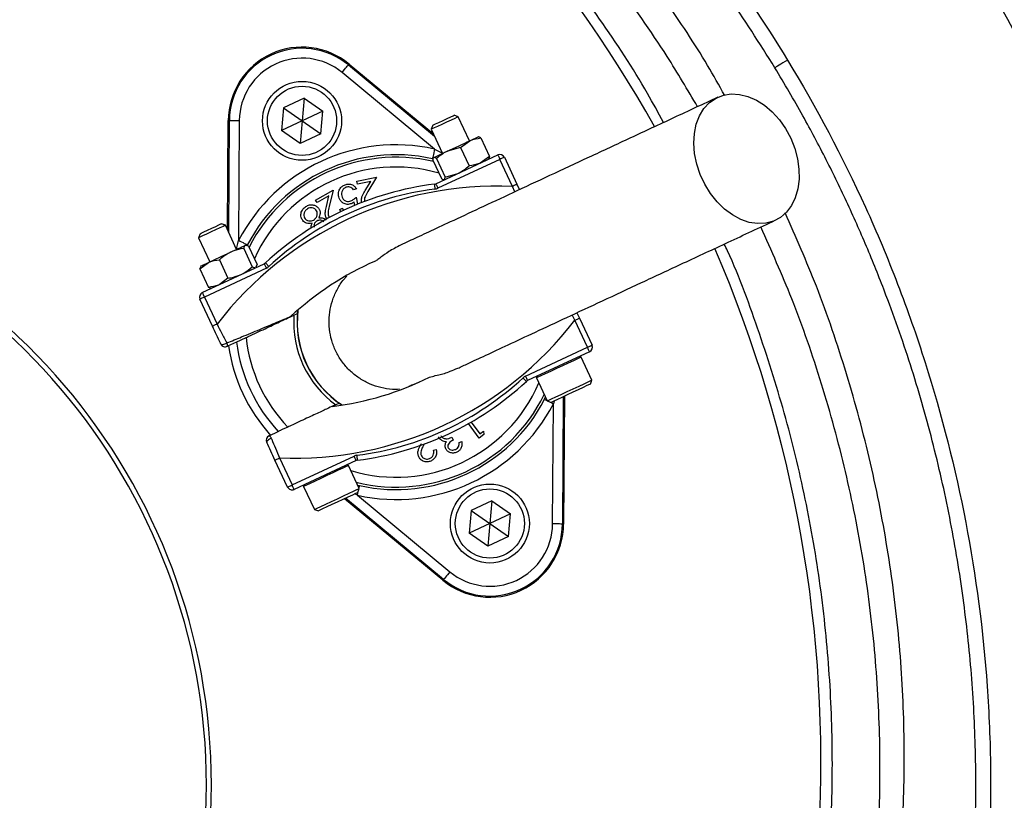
# Model space of a CAD drawing. Header units: millimetres. Extents: x 1309 to 2709, y 1314 to 2714.
# Tile 14 of 18: x 2095 to 2295, y 2011 to 2169. Entities that reach past the tile are written whole.
import ezdxf

# ---------------------------------------------------------------- set-up
doc = ezdxf.new("R2010")
doc.units = ezdxf.units.MM

msp = doc.modelspace()

# ---------------------------------------------------------------- linework, layer by layer
at = {"color": 7, "linetype": 'Continuous', "lineweight": 25}
for p, q in [((2161.85, 2159.52), (2161.99, 2159.69)), ((2161.85, 2159.52), (2179.31, 2145.06)), ((2161.99, 2159.69), (2179.09, 2145.54)), ((2179.3, 2142.46), (2160.57, 2157.98)), ((2152.87, 2152.8), (2148.69, 2150.84)), ((2152.87, 2152.8), (2152.47, 2148.19)), ((2152.87, 2152.8), (2156.66, 2150.15)), ((2148.69, 2150.84), (2148.28, 2146.24)), ((2148.69, 2150.84), (2152.47, 2148.19)), ((2156.66, 2150.15), (2152.47, 2148.19)), ((2156.25, 2145.55), (2156.66, 2150.15)), ((2184.08, 2149.02), (2183.27, 2149.32)), ((2183.27, 2149.31), (2183.27, 2149.32)), ((2137.4, 2126.1), (2137.54, 2148.29)), ((2137.77, 2148.29), (2137.54, 2148.29)), ((2137.62, 2125.61), (2137.77, 2148.29)), ((2139.77, 2148.28), (2139.61, 2123.95)), ((2152.47, 2148.19), (2148.28, 2146.24)), ((2152.47, 2148.19), (2152.07, 2143.59)), ((2152.47, 2148.19), (2156.25, 2145.55)), ((2178.94, 2147.3), (2178.64, 2146.48)), ((2186.36, 2144.14), (2184.08, 2149.02)), ((2152.07, 2143.59), (2148.28, 2146.24)), ((2156.25, 2145.55), (2152.07, 2143.59)), ((2178.64, 2146.48), (2180.92, 2141.6)), ((2184.54, 2142.8), (2186.42, 2144.16)), ((2188.23, 2144.98), (2188.17, 2144.98)), ((2188.67, 2144.72), (2190.41, 2141)), ((2179.55, 2135.45), (2192.1, 2141.3)), ((2184.54, 2142.8), (2181.93, 2142.07)), ((2184.54, 2142.8), (2186.28, 2139.07)), ((2178.98, 2140.21), (2180.72, 2136.48)), ((2179.11, 2140.76), (2179.06, 2140.69)), ((2179.69, 2140.54), (2181.43, 2136.81)), ((2192.52, 2140.39), (2179.97, 2134.54)), ((2190.41, 2141), (2188.53, 2139.63)), ((2190.28, 2140.45), (2190.32, 2140.5)), ((2195.08, 2134.91), (2192.52, 2140.39)), ((2193.43, 2140.81), (2195.98, 2135.33)), ((2181.43, 2136.81), (2184.04, 2137.54)), ((2163.59, 2135.94), (2167.56, 2136.76)), ((2163.71, 2135.38), (2163.59, 2135.94)), ((2166.41, 2135.93), (2163.71, 2135.38)), ((2165.27, 2134.06), (2166.41, 2135.93)), ((2167.56, 2136.76), (2165.82, 2133.89)), ((2181.14, 2136.23), (2181.22, 2136.22)), ((2195.98, 2135.33), (2196.49, 2134.24)), ((2155.21, 2132.14), (2158.75, 2134.14)), ((2158.75, 2134.14), (2157.98, 2130.86)), ((2163.48, 2134.4), (2162.9, 2134.19)), ((2155.5, 2131.63), (2155.21, 2132.14)), ((2157.9, 2133), (2155.5, 2131.63)), ((2157.4, 2130.86), (2157.9, 2133)), ((2163.17, 2131.06), (2163.05, 2131.75)), ((2163.45, 2132.72), (2163.7, 2131.28)), ((2160.15, 2130.21), (2160.65, 2130.49)), ((2160.31, 2129.77), (2160.15, 2130.21)), ((2160.65, 2130.49), (2160.81, 2129.98)), ((2136.95, 2127.04), (2136.14, 2127.34)), ((2131.81, 2125.32), (2131.52, 2124.51)), ((2139.23, 2122.16), (2136.95, 2127.04)), ((2131.52, 2124.51), (2133.79, 2119.63)), ((2140.67, 2122.34), (2142.4, 2118.62)), ((2141.64, 2122.79), (2140.96, 2122.97)), ((2141.19, 2122.99), (2141.04, 2123.01)), ((2141.64, 2122.79), (2143.38, 2119.07)), ((2131.76, 2118.18), (2133.56, 2119.51)), ((2132.28, 2113.4), (2144.83, 2119.25)), ((2135.73, 2120.03), (2137.46, 2116.31)), ((2131.76, 2118.18), (2131.96, 2118.61)), ((2131.76, 2118.18), (2133.5, 2114.46)), ((2131.98, 2118.78), (2131.89, 2118.66)), ((2145.25, 2118.35), (2132.7, 2112.5)), ((2142.4, 2118.62), (2143.08, 2118.44)), ((2143.16, 2118.47), (2143.24, 2118.59)), ((2143.18, 2118.62), (2143.38, 2119.07)), ((2137.46, 2116.31), (2135.67, 2114.98)), ((2133.96, 2114.32), (2133.5, 2114.46)), ((2133.96, 2114.26), (2134.09, 2114.25)), ((2134.35, 2106.59), (2131.8, 2112.07)), ((2132.7, 2112.5), (2135.26, 2107.01)), ((2151.53, 2109.14), (2151.6, 2109.85)), ((2208.11, 2109.32), (2208.62, 2108.23)), ((2210.27, 2102.32), (2207.71, 2107.81)), ((2208.62, 2108.23), (2211.18, 2102.75)), ((2139.2, 2103.39), (2137.35, 2102.53)), ((2197.72, 2096.47), (2210.27, 2102.32)), ((2210.69, 2101.42), (2198.15, 2095.57)), ((2211.16, 2095.68), (2208.99, 2100.35)), ((2199.92, 2096.12), (2202.1, 2091.45)), ((2210.87, 2094.88), (2211.16, 2095.68)), ((2211.16, 2095.68), (2211.16, 2095.68)), ((2201.59, 2091.79), (2201.77, 2092.16)), ((2202.1, 2091.45), (2202.9, 2091.16)), ((2205.37, 2092.32), (2205.21, 2066.53)), ((2205.6, 2092.42), (2205.43, 2066.53)), ((2160.57, 2090.61), (2159.98, 2091.01)), ((2203.21, 2066.54), (2203.36, 2090.87)), ((2145.8, 2084.4), (2147.65, 2085.26)), ((2188.34, 2083.94), (2186.17, 2086.86)), ((2186.69, 2087.16), (2188.46, 2084.76)), ((2188.46, 2084.76), (2189.22, 2085.32)), ((2189.22, 2085.32), (2189.28, 2084.64)), ((2182.78, 2084.09), (2183.04, 2083.53)), ((2189.28, 2084.64), (2188.34, 2083.94)), ((2177.23, 2082.75), (2177.2, 2082.68)), ((2179.1, 2081.46), (2179.66, 2081.59)), ((2184.3, 2083.01), (2184.79, 2083.24)), ((2149.55, 2074.01), (2146.99, 2079.49)), ((2147.9, 2079.91), (2150.45, 2074.43)), ((2150.45, 2074.43), (2163, 2080.28)), ((2163.42, 2079.38), (2150.88, 2073.53)), ((2164.03, 2073.7), (2161.86, 2078.37)), ((2152.79, 2074.14), (2154.97, 2069.48)), ((2163.7, 2074.42), (2164.1, 2074.31)), ((2163.74, 2072.91), (2164.03, 2073.7)), ((2180.98, 2055.13), (2161.04, 2071.64)), ((2181.13, 2055.3), (2161.27, 2071.75)), ((2163.67, 2072.36), (2182.4, 2056.84)), ((2154.97, 2069.48), (2155.77, 2069.19)), ((2190.91, 2071.23), (2186.72, 2069.28)), ((2190.91, 2071.23), (2190.5, 2066.63)), ((2190.91, 2071.23), (2194.69, 2068.58)), ((2186.72, 2069.28), (2186.32, 2064.67)), ((2186.72, 2069.28), (2190.5, 2066.63)), ((2194.69, 2068.58), (2190.5, 2066.63)), ((2194.29, 2063.98), (2194.69, 2068.58)), ((2190.5, 2066.63), (2186.32, 2064.67)), ((2190.5, 2066.63), (2190.1, 2062.03)), ((2190.5, 2066.63), (2194.29, 2063.98)), ((2205.21, 2066.53), (2205.43, 2066.53)), ((2190.1, 2062.03), (2186.32, 2064.67)), ((2194.29, 2063.98), (2190.1, 2062.03)), ((2181.13, 2055.3), (2180.98, 2055.13))]:
    msp.add_line(p, q, dxfattribs=at)
at = {"color": 1, "linetype": 'Continuous', "lineweight": 25}
for p, q in [((2179.3, 2142.46), (2180.9, 2141.66)), ((2195.54, 2133.8), (2195.08, 2134.91)), ((2207.71, 2107.81), (2207.16, 2108.87)), ((2203.51, 2091.45), (2203.36, 2090.87)), ((2163.67, 2072.36), (2163.14, 2072.63))]:
    msp.add_line(p, q, dxfattribs=at)
at = {"color": 7, "linetype": 'Continuous', "lineweight": 25, "flags": 128}
for points in [[(2160.57, 2157.98), (2160.82, 2158.28), (2161.05, 2158.56), (2161.27, 2158.83), (2161.47, 2159.06), (2161.62, 2159.25), (2161.74, 2159.39), (2161.82, 2159.48), (2161.85, 2159.52)], [(2250.78, 2160.5), (2250.3, 2160.21), (2249.84, 2159.93), (2249.42, 2159.67), (2249.04, 2159.44), (2248.72, 2159.25), (2248.47, 2159.1), (2248.3, 2159), (2248.22, 2158.95)], [(2251.41, 2144.68), (2252.22, 2142.62), (2252.79, 2140.52), (2253.08, 2138.41), (2253.1, 2136.35), (2252.85, 2134.41), (2252.32, 2132.62), (2251.54, 2131.04), (2250.53, 2129.7), (2249.31, 2128.64), (2247.9, 2127.89), (2246.36, 2127.46), (2244.72, 2127.37), (2243.02, 2127.63), (2241.3, 2128.21), (2239.61, 2129.12), (2238, 2130.32), (2236.5, 2131.78), (2235.16, 2133.47), (2234.01, 2135.34), (2233.07, 2137.35), (2232.38, 2139.44), (2231.95, 2141.55), (2231.79, 2143.64), (2231.91, 2145.65), (2232.3, 2147.52), (2232.95, 2149.21), (2233.85, 2150.68), (2234.97, 2151.88), (2236.29, 2152.79), (2237.77, 2153.38), (2239.37, 2153.64), (2241.04, 2153.55), (2242.76, 2153.13), (2244.47, 2152.38), (2246.12, 2151.33), (2247.68, 2149.99), (2249.11, 2148.41), (2250.36, 2146.62), (2251.41, 2144.68)], [(2178.94, 2147.3), (2179.08, 2147.36), (2179.52, 2147.57), (2180.2, 2147.88), (2181.02, 2148.27), (2181.85, 2148.66), (2182.57, 2148.99), (2183.07, 2149.22), (2183.27, 2149.31)], [(2137.77, 2148.29), (2137.81, 2148.29), (2137.93, 2148.29), (2138.12, 2148.29), (2138.36, 2148.29), (2138.67, 2148.28), (2139.01, 2148.28), (2139.38, 2148.28), (2139.77, 2148.28)], [(2184.08, 2149.02), (2184.08, 2149.02), (2183.88, 2148.92), (2183.38, 2148.69), (2182.63, 2148.34), (2181.73, 2147.92), (2180.79, 2147.48), (2179.91, 2147.07), (2179.21, 2146.75), (2178.77, 2146.54), (2178.64, 2146.48)], [(2181.93, 2142.07), (2182.49, 2142.33), (2183.07, 2142.6), (2183.66, 2142.88), (2184.26, 2143.16), (2184.84, 2143.43), (2185.4, 2143.69), (2185.93, 2143.94), (2186.42, 2144.16)], [(2186.42, 2144.16), (2186.86, 2144.37), (2187.25, 2144.55), (2187.58, 2144.7), (2187.84, 2144.83), (2188.02, 2144.91), (2188.14, 2144.97), (2188.17, 2144.98)], [(2179.3, 2142.46), (2179.22, 2142.09), (2179.14, 2141.72), (2179.07, 2141.39), (2179, 2141.1), (2178.95, 2140.85), (2178.9, 2140.67), (2178.88, 2140.56), (2178.87, 2140.51)], [(2179.15, 2140.78), (2179.27, 2140.83), (2179.46, 2140.92), (2179.73, 2141.04), (2180.06, 2141.2), (2180.45, 2141.38), (2180.9, 2141.59), (2181.4, 2141.82), (2181.93, 2142.07)], [(2192.1, 2141.3), (2192.11, 2141.28), (2192.13, 2141.23), (2192.17, 2141.14), (2192.22, 2141.03), (2192.29, 2140.89), (2192.36, 2140.74), (2192.44, 2140.57), (2192.52, 2140.39)], [(2179.11, 2140.76), (2179.11, 2140.76), (2179.15, 2140.78)], [(2193.43, 2140.81), (2193.41, 2140.8), (2193.36, 2140.78), (2193.27, 2140.74), (2193.16, 2140.69), (2193.02, 2140.62), (2192.87, 2140.55), (2192.7, 2140.47), (2192.52, 2140.39)], [(2179.25, 2135.36), (2179.26, 2135.34), (2179.26, 2135.28), (2179.28, 2135.19), (2179.29, 2135.07), (2179.31, 2134.92), (2179.33, 2134.75), (2179.36, 2134.56), (2179.38, 2134.37)], [(2179.55, 2135.45), (2179.56, 2135.43), (2179.58, 2135.38), (2179.62, 2135.29), (2179.68, 2135.18), (2179.74, 2135.04), (2179.81, 2134.89), (2179.89, 2134.72), (2179.97, 2134.54)], [(2195.98, 2135.33), (2195.97, 2135.32), (2195.91, 2135.3), (2195.83, 2135.26), (2195.72, 2135.21), (2195.58, 2135.14), (2195.42, 2135.07), (2195.25, 2134.99), (2195.08, 2134.91)], [(2131.81, 2125.32), (2131.82, 2125.33), (2132.07, 2125.44), (2132.61, 2125.69), (2133.36, 2126.04), (2134.2, 2126.43), (2135, 2126.81), (2135.65, 2127.11), (2136.05, 2127.3), (2136.14, 2127.34)], [(2136.95, 2127.04), (2136.87, 2127), (2136.49, 2126.82), (2135.83, 2126.52), (2134.98, 2126.12), (2134.04, 2125.68), (2133.12, 2125.26), (2132.34, 2124.89), (2131.79, 2124.63), (2131.53, 2124.51), (2131.52, 2124.51)], [(2141.38, 2123.03), (2141.35, 2123.05), (2141.24, 2123.11), (2141.07, 2123.19), (2140.85, 2123.31), (2140.59, 2123.45), (2140.28, 2123.6), (2139.95, 2123.78), (2139.61, 2123.95)], [(2133.56, 2119.51), (2134.03, 2119.73), (2134.54, 2119.98), (2135.09, 2120.23), (2135.67, 2120.5), (2136.26, 2120.77), (2136.85, 2121.05), (2137.44, 2121.32), (2138.01, 2121.59)], [(2138.01, 2121.59), (2138.55, 2121.84), (2139.06, 2122.08), (2139.53, 2122.3), (2139.95, 2122.49), (2140.3, 2122.66), (2140.59, 2122.8), (2140.82, 2122.9), (2140.96, 2122.97)], [(2140.96, 2122.97), (2141.04, 2123), (2141.04, 2123.01)], [(2131.98, 2118.78), (2131.99, 2118.79), (2132.08, 2118.82), (2132.23, 2118.9), (2132.47, 2119.01), (2132.77, 2119.15), (2133.13, 2119.32), (2133.56, 2119.51)], [(2144.83, 2119.25), (2144.84, 2119.24), (2144.86, 2119.18), (2144.9, 2119.1), (2144.95, 2118.99), (2145.01, 2118.85), (2145.09, 2118.69), (2145.17, 2118.52), (2145.25, 2118.35)], [(2145.08, 2119.43), (2145.1, 2119.41), (2145.14, 2119.37), (2145.2, 2119.3), (2145.28, 2119.21), (2145.39, 2119.1), (2145.5, 2118.97), (2145.63, 2118.84), (2145.76, 2118.69)], [(2132.28, 2113.4), (2132.29, 2113.39), (2132.31, 2113.33), (2132.35, 2113.25), (2132.4, 2113.14), (2132.47, 2113), (2132.54, 2112.84), (2132.62, 2112.67), (2132.7, 2112.5)], [(2132.7, 2112.5), (2132.53, 2112.41), (2132.36, 2112.34), (2132.2, 2112.26), (2132.06, 2112.2), (2131.95, 2112.15), (2131.87, 2112.11), (2131.81, 2112.08), (2131.8, 2112.07)], [(2150.83, 2108.81), (2151.44, 2109.1), (2151.53, 2109.14)], [(2207.71, 2107.81), (2207.89, 2107.89), (2208.06, 2107.97), (2208.22, 2108.04), (2208.35, 2108.11), (2208.47, 2108.16), (2208.55, 2108.2), (2208.6, 2108.22), (2208.62, 2108.23)], [(2135.26, 2107.01), (2135.08, 2106.93), (2134.91, 2106.85), (2134.76, 2106.78), (2134.62, 2106.71), (2134.51, 2106.66), (2134.42, 2106.62), (2134.37, 2106.6), (2134.35, 2106.59)], [(2136.02, 2103.01), (2136.08, 2102.95), (2136.17, 2102.92), (2136.3, 2102.91), (2136.46, 2102.92), (2136.65, 2102.96), (2136.85, 2103.03), (2137.05, 2103.11), (2137.24, 2103.21)], [(2210.27, 2102.32), (2210.45, 2102.41), (2210.62, 2102.49), (2210.77, 2102.56), (2210.91, 2102.62), (2211.02, 2102.68), (2211.11, 2102.72), (2211.16, 2102.74), (2211.18, 2102.75)], [(2210.69, 2101.42), (2210.68, 2101.44), (2210.66, 2101.49), (2210.62, 2101.57), (2210.57, 2101.68), (2210.5, 2101.82), (2210.43, 2101.98), (2210.35, 2102.15), (2210.27, 2102.32)], [(2197.89, 2095.4), (2197.88, 2095.41), (2197.84, 2095.45), (2197.78, 2095.52), (2197.69, 2095.61), (2197.59, 2095.72), (2197.47, 2095.85), (2197.34, 2095.99), (2197.21, 2096.13)], [(2198.15, 2095.57), (2198.14, 2095.59), (2198.11, 2095.64), (2198.08, 2095.72), (2198.02, 2095.83), (2197.96, 2095.97), (2197.89, 2096.13), (2197.81, 2096.3), (2197.72, 2096.47)], [(2202.1, 2091.45), (2202.12, 2091.46), (2202.41, 2091.6), (2203.01, 2091.88), (2203.87, 2092.28), (2204.95, 2092.78), (2206.14, 2093.34), (2207.38, 2093.91), (2208.55, 2094.46), (2209.59, 2094.95), (2210.41, 2095.33), (2210.94, 2095.58), (2211.16, 2095.68)], [(2210.87, 2094.88), (2210.87, 2094.88), (2210.66, 2094.78), (2210.15, 2094.55), (2209.37, 2094.18), (2208.4, 2093.73), (2207.3, 2093.21), (2206.16, 2092.68), (2205.09, 2092.18), (2204.16, 2091.75), (2203.45, 2091.42), (2203.02, 2091.22), (2202.9, 2091.16)], [(2159.98, 2091.01), (2159.89, 2090.97), (2159.29, 2090.69)], [(2146.25, 2083.88), (2146.05, 2083.79), (2145.86, 2083.69), (2145.69, 2083.58), (2145.54, 2083.47), (2145.42, 2083.35), (2145.35, 2083.25), (2145.31, 2083.15), (2145.32, 2083.07)], [(2146.99, 2079.49), (2147.01, 2079.5), (2147.06, 2079.52), (2147.14, 2079.56), (2147.26, 2079.62), (2147.39, 2079.68), (2147.55, 2079.75), (2147.72, 2079.83), (2147.9, 2079.91)], [(2163.42, 2079.38), (2163.41, 2079.39), (2163.39, 2079.44), (2163.35, 2079.53), (2163.3, 2079.64), (2163.23, 2079.78), (2163.16, 2079.94), (2163.08, 2080.11), (2163, 2080.28)], [(2163.72, 2079.46), (2163.72, 2079.48), (2163.71, 2079.54), (2163.7, 2079.63), (2163.68, 2079.75), (2163.66, 2079.9), (2163.64, 2080.07), (2163.62, 2080.26), (2163.59, 2080.45)], [(2149.55, 2074.01), (2149.56, 2074.02), (2149.62, 2074.04), (2149.7, 2074.08), (2149.81, 2074.13), (2149.95, 2074.2), (2150.11, 2074.27), (2150.28, 2074.35), (2150.45, 2074.43)], [(2150.88, 2073.53), (2150.87, 2073.54), (2150.84, 2073.59), (2150.81, 2073.68), (2150.75, 2073.79), (2150.69, 2073.93), (2150.62, 2074.09), (2150.54, 2074.26), (2150.45, 2074.43)], [(2154.97, 2069.48), (2155.1, 2069.54), (2155.55, 2069.75), (2156.3, 2070.1), (2157.28, 2070.55), (2158.43, 2071.09), (2159.66, 2071.66), (2160.87, 2072.23), (2161.99, 2072.75), (2162.92, 2073.18), (2163.59, 2073.5), (2163.97, 2073.67), (2164.03, 2073.7)], [(2163.74, 2072.91), (2163.68, 2072.87), (2163.31, 2072.7), (2162.66, 2072.4), (2161.77, 2071.99), (2160.72, 2071.5), (2159.59, 2070.97), (2158.48, 2070.45), (2157.47, 2069.98), (2156.64, 2069.59), (2156.06, 2069.32), (2155.79, 2069.2), (2155.77, 2069.19)], [(2205.21, 2066.53), (2205.16, 2066.53), (2205.04, 2066.53), (2204.86, 2066.53), (2204.61, 2066.54), (2204.31, 2066.54), (2203.96, 2066.54), (2203.59, 2066.54), (2203.21, 2066.54)], [(2182.4, 2056.84), (2182.16, 2056.55), (2181.92, 2056.26), (2181.7, 2056), (2181.51, 2055.76), (2181.35, 2055.57), (2181.23, 2055.43), (2181.16, 2055.34), (2181.13, 2055.3)]]:
    msp.add_lwpolyline(points, dxfattribs=at)
at = {"color": 1, "linetype": 'Continuous', "lineweight": 25, "flags": 128}
for points in [[(2208.99, 2100.35), (2208.98, 2100.34), (2208.77, 2100.24), (2208.23, 2099.99), (2207.41, 2099.61), (2206.38, 2099.13), (2205.2, 2098.58), (2203.97, 2098.01), (2202.77, 2097.45), (2201.7, 2096.95), (2200.83, 2096.54), (2200.23, 2096.26), (2199.94, 2096.13), (2199.92, 2096.12)], [(2201.59, 2091.79), (2201.63, 2091.77), (2201.73, 2091.71), (2201.9, 2091.63), (2202.05, 2091.55)], [(2202.56, 2091.28), (2202.69, 2091.22), (2203.02, 2091.05), (2203.36, 2090.87)], [(2161.86, 2078.37), (2161.79, 2078.34), (2161.42, 2078.17), (2160.74, 2077.85), (2159.81, 2077.42), (2158.7, 2076.9), (2157.48, 2076.33), (2156.25, 2075.76), (2155.1, 2075.22), (2154.12, 2074.76), (2153.38, 2074.42), (2152.92, 2074.2), (2152.79, 2074.14)], [(2163.99, 2073.8), (2164.03, 2073.97), (2164.07, 2074.15), (2164.09, 2074.27), (2164.1, 2074.31)], [(2163.67, 2072.36), (2163.75, 2072.73), (2163.83, 2073.1), (2163.87, 2073.24)]]:
    msp.add_lwpolyline(points, dxfattribs=at)
at = {"color": 7, "linetype": 'Continuous', "lineweight": 25}
for centre, radius in [((2009.11, 2013.66), 700), ((2009.11, 2013.66), 600), ((2009.11, 2013.66), 595), ((2009.11, 2013.66), 593.6), ((2009.11, 2013.66), 575), ((2009.11, 2013.66), 337.5), ((2009.11, 2013.66), 330), ((2009.11, 2013.66), 329), ((2009.11, 2013.66), 327.5), ((2009.11, 2013.66), 325.5), ((2152.47, 2148.19), 8), ((2152.47, 2148.19), 7), ((2190.5, 2066.63), 8), ((2190.5, 2066.63), 7)]:
    msp.add_circle(centre, radius, dxfattribs=at)
for centre, radius, start, end in [((1994.53, 2018.26), 263, 29.3111, 54.3289), ((2152.47, 2148.19), 14.93, 50.3695, 179.6305), ((2152.47, 2148.19), 14.7, 50.3695, 179.6305), ((2152.47, 2148.19), 12.7, 50.3695, 179.6305), ((2171.49, 2107.41), 35.91, 77.427, 152.573), ((2171.49, 2107.41), 33.91, 77.427, 152.573), ((2192.52, 2140.39), 1, 25, 115), ((2009.11, 2013.66), 125, 279.2069, 80.7931), ((2009.11, 2013.66), 124, 279.2818, 80.7182), ((2186.98, 2074.18), 61.67, 97.1997, 132.8003), ((2179.13, 2136.35), 1, 277.1997, 295), ((2192.05, 2063.3), 71.67, 87.5829, 142.4171), ((2186.98, 2074.18), 60.67, 97.1997, 132.8003), ((2179.13, 2136.35), 2, 277.1997, 295), ((1994.53, 2018.26), 263, 277.6513, 23.3134), ((2144.4, 2120.16), 1, 295, 312.8003), ((2192.05, 2063.3), 61.67, 113.6355, 132.8003), ((2144.4, 2120.16), 2, 295, 312.8003), ((2132.7, 2112.5), 1, 115, 205), ((2171.49, 2107.41), 20, 172.9043, 237.0957), ((2150.92, 2151.52), 71.67, 267.5829, 322.4171), ((2171.49, 2107.41), 20.7, 176.1144, 233.8856), ((2136.5, 2102.74), 0.874, 346.0471, 32.3363), ((2171.49, 2107.41), 32.53, 187.0993, 222.9007), ((2171.49, 2107.41), 30.49, 185.8562, 224.1438), ((2136.93, 2103.43), 1, 205, 295), ((2171.49, 2107.41), 34.21, 187.9236, 222.0712), ((2210.27, 2102.32), 1, 295, 25), ((2208.76, 2100.24), 0.25, 25, 115), ((2150.92, 2151.52), 61.67, 277.1997, 296.3645), ((2155.99, 2140.64), 60.67, 277.1997, 312.8003), ((2155.99, 2140.64), 61.67, 277.1997, 312.8003), ((2198.57, 2094.66), 2, 115, 132.8003), ((2198.57, 2094.66), 1, 115, 132.8003), ((2200.15, 2096.23), 0.25, 115, 205), ((2171.49, 2107.41), 33.91, 257.427, 332.573), ((2171.49, 2107.41), 35.91, 257.427, 332.573), ((2146.23, 2083.49), 1, 115, 205), ((2145.42, 2083.62), 0.874, 17.664, 63.9537), ((2163.84, 2078.47), 2, 97.1997, 115), ((2163.84, 2078.47), 1, 97.1997, 115), ((2161.63, 2078.26), 0.25, 25, 115), ((2150.45, 2074.43), 1, 205, 295), ((2153.02, 2074.25), 0.25, 115, 205), ((2190.5, 2066.63), 14.93, 230.3695, 359.6305), ((2190.5, 2066.63), 14.7, 230.3695, 359.6305), ((2190.5, 2066.63), 12.7, 230.3695, 359.6305)]:
    msp.add_arc(centre, radius, start, end, dxfattribs=at)
at = {"color": 1, "linetype": 'Continuous', "lineweight": 25}
for radius, start, end in [(33.41, 76.8106, 152.962), (31.41, 73.8808, 155.8669), (20.03, 173.0133, 236.9867), (31.41, 253.0383, 336.9617), (33.41, 256.0524, 333.9476)]:
    msp.add_arc((2171.49, 2107.41), radius, start, end, dxfattribs=at)
at = {"color": 7, "linetype": 'Continuous', "lineweight": 25}
for points, knots in [([(2238.05, 2153.33), (2236.91, 2155.37), (2233.2, 2161.96), (2226.11, 2172.64), (2216.84, 2185.31), (2206.77, 2197.39), (2196.09, 2208.74), (2184.76, 2219.31), (2172.84, 2229.1), (2160.29, 2238.18), (2147.18, 2246.5), (2133.6, 2254.01), (2119.21, 2260.85), (2104.05, 2267), (2088.16, 2272.48), (2071.95, 2277.06), (2055.5, 2280.69), (2043.72, 2282.57), (2037.46, 2283.32), (2036.76, 2283.41)], [0, 0, 0, 0, 0.028624, 0.092527, 0.156406, 0.22016, 0.28371, 0.345658, 0.407843, 0.470155, 0.532473, 0.594671, 0.656629, 0.723531, 0.790613, 0.857737, 0.92478, 0.991649, 1, 1, 1, 1]), ([(2076.13, 2282.16), (2080.65, 2281.28), (2085.14, 2280.29), (2094.04, 2278.07), (2098.46, 2276.84), (2107.24, 2274.16), (2111.6, 2272.7), (2120.25, 2269.56), (2124.52, 2267.88), (2137.14, 2262.53), (2145.31, 2258.54), (2161.2, 2249.76), (2168.91, 2244.97), (2180.12, 2237.15), (2183.8, 2234.44), (2189.23, 2230.22), (2191.02, 2228.79), (2194.58, 2225.87), (2196.33, 2224.39), (2205, 2216.89), (2211.57, 2210.58), (2224, 2197.33), (2229.85, 2190.4), (2240.86, 2175.92), (2246, 2168.37), (2250.78, 2160.5)], [0, 0, 0, 0, 0.0625, 0.0625, 0.125, 0.125, 0.1875, 0.1875, 0.25, 0.25, 0.375, 0.375, 0.5, 0.5, 0.5625, 0.5625, 0.59375, 0.59375, 0.625, 0.625, 0.75, 0.75, 0.875, 0.875, 1, 1, 1, 1]), ([(2248.22, 2158.95), (2245.1, 2163.88), (2238.83, 2173.74), (2228.19, 2187.7), (2216.69, 2200.99), (2204.33, 2213.46), (2191.18, 2225.04), (2177.26, 2235.69), (2162.64, 2245.4), (2147.38, 2254.11), (2131.59, 2261.79), (2118.9, 2266.92), (2107.74, 2270.86), (2098.18, 2273.85), (2086.81, 2276.88), (2079.22, 2278.46), (2075.56, 2279.22)], [0, 0, 0, 0, 0.080763, 0.161801, 0.242933, 0.32397, 0.404731, 0.485494, 0.566534, 0.647666, 0.728705, 0.809469, 0.837176, 0.892662, 0.948147, 1, 1, 1, 1]), ([(2232.55, 2151.05), (2230.53, 2154.47), (2225.4, 2163.19), (2215.91, 2176.48), (2204.27, 2190.92), (2191.61, 2204.53), (2178.03, 2217.3), (2163.59, 2229.15), (2148.36, 2240.03), (2132.39, 2249.89), (2115.78, 2258.69), (2098.58, 2266.36), (2080.91, 2272.98), (2068.79, 2276.4), (2062.73, 2278.11)], [0, 0, 0, 0, 0.0553652, 0.1412399, 0.2271172, 0.3129919, 0.3988692, 0.4847439, 0.5706211, 0.656496, 0.7423732, 0.828248, 0.9141234, 1, 1, 1, 1]), ([(2225.67, 2147.85), (2224.61, 2149.82), (2220.69, 2157.05), (2212.84, 2168.9), (2202.19, 2183.34), (2190.56, 2196.99), (2177.84, 2210), (2164.1, 2222.34), (2154.09, 2229.83), (2149.08, 2233.58)], [0, 0, 0, 0, 0.057973, 0.212702, 0.367609, 0.522336, 0.676537, 0.838269, 1, 1, 1, 1]), ([(2250.78, 2160.5), (2256.63, 2150.86), (2261.88, 2140.93), (2268.86, 2125.59), (2271.03, 2120.4), (2274.07, 2112.51), (2275.04, 2109.86), (2276.89, 2104.56), (2277.78, 2101.9), (2282.02, 2088.57), (2284.75, 2077.78), (2288.93, 2055.94), (2290.38, 2044.89), (2291.38, 2030.92), (2291.53, 2028.12), (2291.77, 2022.5), (2291.84, 2019.68), (2291.93, 2011.24), (2291.83, 2005.64), (2291.02, 1988.91), (2289.83, 1977.84), (2286.16, 1955.91), (2283.67, 1945.03), (2279.73, 1931.56), (2278.9, 1928.87), (2277.16, 1923.51), (2276.25, 1920.85), (2273.41, 1912.92), (2271.37, 1907.72), (2264.81, 1892.33), (2259.85, 1882.38), (2248.78, 1863.08), (2242.66, 1853.73), (2234.26, 1842.43), (2232.54, 1840.19), (2229.05, 1835.78), (2227.28, 1833.6), (2221.86, 1827.15), (2218.12, 1822.96), (2210.41, 1814.82), (2206.43, 1810.86), (2200.28, 1805.1), (2198.2, 1803.21), (2193.97, 1799.48), (2191.83, 1797.64), (2181.02, 1788.66), (2172.02, 1782.05), (2153.35, 1769.95), (2143.68, 1764.46), (2128.65, 1757.07), (2123.56, 1754.75), (2115.79, 1751.49), (2113.17, 1750.43), (2107.91, 1748.41), (2102.62, 1746.46), (2097.28, 1744.68), (2091.91, 1742.97), (2089.21, 1742.15), (2081.08, 1739.83), (2075.61, 1738.45), (2070.11, 1737.23)], [0, 0, 0, 0, 0.0625, 0.0625, 0.09375, 0.09375, 0.109375, 0.109375, 0.125, 0.125, 0.1875, 0.1875, 0.25, 0.25, 0.265625, 0.265625, 0.28125, 0.28125, 0.3125, 0.3125, 0.375, 0.375, 0.4375, 0.4375, 0.453125, 0.453125, 0.46875, 0.46875, 0.5, 0.5, 0.5625, 0.5625, 0.625, 0.625, 0.640625, 0.640625, 0.65625, 0.65625, 0.6875, 0.6875, 0.71875, 0.71875, 0.734375, 0.734375, 0.75, 0.75, 0.8125, 0.8125, 0.875, 0.875, 0.90625, 0.90625, 0.921875, 0.921875, 0.9375, 0.953125, 0.953125, 0.96875, 0.96875, 1, 1, 1, 1]), ([(2135.75, 1764.03), (2137, 1764.64), (2142.89, 1767.5), (2153.17, 1773.46), (2166.49, 1781.93), (2179.39, 1791.29), (2191.4, 1801.05), (2202.51, 1811.15), (2212.81, 1821.53), (2222.58, 1832.47), (2231.96, 1844.16), (2240.87, 1856.57), (2249.22, 1869.68), (2256.9, 1883.36), (2263.87, 1897.59), (2270.08, 1912.33), (2275.39, 1927.26), (2279.8, 1942.32), (2283.34, 1957.45), (2286.07, 1972.91), (2287.93, 1988.65), (2288.9, 2004.61), (2288.96, 2020.45), (2288.14, 2036.12), (2286.46, 2051.56), (2283.91, 2067.03), (2280.46, 2082.48), (2276.09, 2097.85), (2271.5, 2111.07), (2267.05, 2122.19), (2263.02, 2131.34), (2258.64, 2140.35), (2253.76, 2149.59), (2250.14, 2155.71), (2248.22, 2158.95)], [0, 0, 0, 0, 0.009081, 0.042659, 0.077208, 0.111785, 0.146335, 0.17791, 0.209485, 0.241408, 0.27333, 0.307026, 0.340748, 0.374444, 0.409119, 0.443823, 0.478498, 0.512194, 0.545916, 0.579611, 0.614288, 0.648992, 0.683669, 0.717337, 0.751031, 0.784699, 0.819347, 0.854024, 0.888673, 0.910324, 0.931976, 0.953739, 0.975501, 1, 1, 1, 1]), ([(2236.65, 2152.97), (2233.66, 2151.57), (2227.72, 2148.8), (2218.98, 2144.73), (2210.57, 2140.81), (2202.57, 2137.08), (2195.12, 2133.6), (2188.34, 2130.44), (2182.61, 2127.77), (2177.98, 2125.61), (2174.6, 2124.04), (2173.08, 2123.32), (2172.41, 2123.01)], [0, 0, 0, 0, 0.113512, 0.2252, 0.335105, 0.443267, 0.54959, 0.654174, 0.757143, 0.845618, 0.932497, 1, 1, 1, 1]), ([(2186.42, 2144.16), (2186.47, 2144.19), (2187.17, 2144.51), (2187.95, 2144.62), (2188.67, 2144.72)], [0, 0, 0, 0, 0.0702248, 1, 1, 1, 1]), ([(2188.67, 2144.72), (2188.5, 2144.86), (2188.33, 2144.99), (2188.23, 2144.98), (2188.23, 2144.98)], [0, 0, 0, 0, 0.986889, 1, 1, 1, 1]), ([(2181.93, 2142.07), (2181.87, 2142.04), (2181.06, 2141.66), (2180.35, 2141.08), (2179.69, 2140.54)], [0, 0, 0, 0, 0.070196, 1, 1, 1, 1]), ([(2178.98, 2140.21), (2178.98, 2140.36), (2179, 2140.49), (2179.05, 2140.68), (2179.09, 2140.75), (2179.15, 2140.78)], [0, 0, 0, 0, 0.5, 0.5, 1, 1, 1, 1]), ([(2179.69, 2140.54), (2179.53, 2140.66), (2179.31, 2140.82), (2179.18, 2140.78), (2179.15, 2140.78)], [0, 0, 0, 0, 0.755622, 1, 1, 1, 1]), ([(2188.53, 2139.63), (2188.48, 2139.61), (2187.78, 2139.29), (2187, 2139.18), (2186.28, 2139.07)], [0, 0, 0, 0, 0.070202, 1, 1, 1, 1]), ([(2190.32, 2140.5), (2190.32, 2140.5), (2190.4, 2140.57), (2190.4, 2140.79), (2190.41, 2141)], [0, 0, 0, 0, 0.013111, 1, 1, 1, 1]), ([(2184.04, 2137.54), (2184.1, 2137.57), (2184.91, 2137.95), (2185.62, 2138.53), (2186.28, 2139.07)], [0, 0, 0, 0, 0.07021, 1, 1, 1, 1]), ([(2159.99, 2132.56), (2159.91, 2132.87), (2159.76, 2133.47), (2160.01, 2134.33), (2160.54, 2134.95), (2160.98, 2135.16), (2161.21, 2135.26)], [0, 0, 0, 0, 0.27984, 0.5592691, 0.7794224, 1, 1, 1, 1]), ([(2161.21, 2135.26), (2161.45, 2135.33), (2161.93, 2135.46), (2162.63, 2135.27), (2163.16, 2134.9), (2163.37, 2134.57), (2163.48, 2134.4)], [0, 0, 0, 0, 0.27982, 0.559317, 0.779551, 1, 1, 1, 1]), ([(2180.72, 2136.48), (2180.77, 2136.44), (2180.95, 2136.3), (2181.06, 2136.29), (2181.14, 2136.28)], [0, 0, 0, 0, 0.296703, 1, 1, 1, 1]), ([(2181.26, 2136.24), (2181.29, 2136.26), (2181.4, 2136.34), (2181.42, 2136.61), (2181.43, 2136.81)], [0, 0, 0, 0, 0.2443782, 1, 1, 1, 1]), ([(2161.37, 2134.73), (2161.17, 2134.62), (2160.78, 2134.41), (2160.49, 2133.83), (2160.42, 2133.26), (2160.52, 2132.92), (2160.57, 2132.76)], [0, 0, 0, 0, 0.2790078, 0.5588479, 0.7792716, 1, 1, 1, 1]), ([(2162.9, 2134.19), (2162.81, 2134.32), (2162.61, 2134.6), (2162.17, 2134.79), (2161.74, 2134.83), (2161.49, 2134.76), (2161.37, 2134.73)], [0, 0, 0, 0, 0.280078, 0.559228, 0.779649, 1, 1, 1, 1]), ([(2164.54, 2131.72), (2164.52, 2131.95), (2164.47, 2132.43), (2164.78, 2133.23), (2165.09, 2133.75), (2165.27, 2134.06)], [0, 0, 0, 0, 0.279319, 0.559188, 1, 1, 1, 1]), ([(2165.82, 2133.89), (2165.61, 2133.53), (2165.3, 2133.05), (2165.05, 2132.33), (2165.09, 2132.01), (2165.11, 2131.84)], [0, 0, 0, 0, 0.560641, 0.780419, 1, 1, 1, 1]), ([(2153.07, 2130.69), (2153.3, 2130.85), (2153.77, 2131.18), (2154.59, 2131.23), (2155.29, 2130.99), (2155.61, 2130.68), (2155.77, 2130.52)], [0, 0, 0, 0, 0.2806268, 0.5594032, 0.7798946, 1, 1, 1, 1]), ([(2162.43, 2131.4), (2162.15, 2131.33), (2161.6, 2131.18), (2160.82, 2131.46), (2160.26, 2131.95), (2160.08, 2132.36), (2159.99, 2132.56)], [0, 0, 0, 0, 0.2796655, 0.5590635, 0.7793037, 1, 1, 1, 1]), ([(2160.57, 2132.76), (2160.66, 2132.57), (2160.84, 2132.2), (2161.36, 2131.89), (2161.9, 2131.83), (2162.21, 2131.92), (2162.36, 2131.97)], [0, 0, 0, 0, 0.279875, 0.558967, 0.779184, 1, 1, 1, 1]), ([(2162.36, 2131.97), (2162.58, 2132.08), (2162.98, 2132.28), (2163.31, 2132.59), (2163.45, 2132.72)], [0, 0, 0, 0, 0.559302, 1, 1, 1, 1]), ([(2163.05, 2131.75), (2162.94, 2131.67), (2162.75, 2131.53), (2162.53, 2131.44), (2162.43, 2131.4)], [0, 0, 0, 0, 0.560071, 1, 1, 1, 1]), ([(2147.53, 1791.88), (2151.8, 1794.55), (2160.33, 1799.91), (2173.06, 1809.26), (2185.74, 1819.8), (2198.19, 1831.64), (2209.83, 1844.26), (2220.6, 1857.55), (2230.53, 1871.61), (2239.57, 1886.39), (2247.68, 1901.87), (2254.78, 1917.83), (2260.82, 1934.18), (2265.87, 1951.16), (2269.85, 1968.76), (2272.67, 1986.95), (2274.25, 2005.29), (2274.58, 2023.67), (2273.64, 2042.11), (2271.36, 2060.54), (2267.77, 2078.9), (2262.89, 2097), (2257.16, 2113.96), (2252.47, 2124.63), (2250.3, 2129.56)], [0, 0, 0, 0, 0.038473, 0.076945, 0.120869, 0.164933, 0.20905, 0.253124, 0.297055, 0.342211, 0.387503, 0.432846, 0.478147, 0.523311, 0.571153, 0.619154, 0.667207, 0.715204, 0.763043, 0.811658, 0.86044, 0.90928, 0.958066, 1, 1, 1, 1]), ([(2152.23, 2129.2), (2152.25, 2129.37), (2152.29, 2129.69), (2152.56, 2130.23), (2152.87, 2130.51), (2153.07, 2130.69)], [0, 0, 0, 0, 0.280074, 0.560208, 1, 1, 1, 1]), ([(2152.63, 2127.97), (2152.5, 2128.18), (2152.25, 2128.56), (2152.24, 2129.01), (2152.23, 2129.2)], [0, 0, 0, 0, 0.559347, 1, 1, 1, 1]), ([(2153.41, 2130.24), (2153.26, 2130.1), (2152.96, 2129.83), (2152.8, 2129.28), (2152.84, 2128.75), (2153.01, 2128.48), (2153.09, 2128.35)], [0, 0, 0, 0, 0.280357, 0.55959, 0.779862, 1, 1, 1, 1]), ([(2155.29, 2130.16), (2155.14, 2130.29), (2154.85, 2130.56), (2154.28, 2130.64), (2153.79, 2130.51), (2153.54, 2130.33), (2153.41, 2130.24)], [0, 0, 0, 0, 0.279151, 0.558308, 0.778987, 1, 1, 1, 1]), ([(2154.97, 2128.22), (2155.12, 2128.36), (2155.42, 2128.65), (2155.57, 2129.21), (2155.54, 2129.75), (2155.37, 2130.02), (2155.29, 2130.16)], [0, 0, 0, 0, 0.279977, 0.55972, 0.779981, 1, 1, 1, 1]), ([(2155.77, 2130.52), (2155.88, 2130.35), (2156.09, 2130.02), (2156.16, 2129.3), (2155.97, 2128.82), (2155.86, 2128.53)], [0, 0, 0, 0, 0.28012, 0.560014, 1, 1, 1, 1]), ([(2157.43, 2128.39), (2157.33, 2128.61), (2157.14, 2129.05), (2157.19, 2129.91), (2157.32, 2130.5), (2157.4, 2130.86)], [0, 0, 0, 0, 0.279301, 0.559167, 1, 1, 1, 1]), ([(2157.98, 2130.86), (2157.88, 2130.46), (2157.74, 2129.9), (2157.72, 2129.14), (2157.86, 2128.84), (2157.93, 2128.69)], [0, 0, 0, 0, 0.560683, 0.780441, 1, 1, 1, 1]), ([(2154.49, 2127.45), (2154.1, 2127.4), (2153.56, 2127.32), (2152.94, 2127.64), (2152.73, 2127.86), (2152.63, 2127.97)], [0, 0, 0, 0, 0.558017, 0.778942, 1, 1, 1, 1]), ([(2153.09, 2128.35), (2153.24, 2128.22), (2153.53, 2127.95), (2154.09, 2127.88), (2154.59, 2127.96), (2154.85, 2128.13), (2154.97, 2128.22)], [0, 0, 0, 0, 0.278782, 0.558887, 0.779353, 1, 1, 1, 1]), ([(2154.38, 2126.37), (2154.35, 2126.5), (2154.27, 2126.86), (2154.4, 2127.22), (2154.49, 2127.45)], [0, 0, 0, 0, 0.360307, 1, 1, 1, 1]), ([(2155.31, 2127.8), (2155.2, 2127.69), (2154.98, 2127.46), (2154.86, 2127.03), (2154.9, 2126.78), (2154.92, 2126.68)], [0, 0, 0, 0, 0.377898, 0.755959, 1, 1, 1, 1]), ([(2156.87, 2127.7), (2156.75, 2127.81), (2156.5, 2128.02), (2156.04, 2128.07), (2155.63, 2128.01), (2155.42, 2127.87), (2155.31, 2127.8)], [0, 0, 0, 0, 0.278465, 0.558839, 0.779428, 1, 1, 1, 1]), ([(2155.86, 2128.53), (2156.18, 2128.56), (2156.74, 2128.62), (2157.16, 2128.24), (2157.34, 2128.07)], [0, 0, 0, 0, 0.559995, 1, 1, 1, 1]), ([(2184, 2098.07), (2184.67, 2098.39), (2186.2, 2099.1), (2189.61, 2100.69), (2194.17, 2102.82), (2199.7, 2105.4), (2206.11, 2108.38), (2213.32, 2111.75), (2221.25, 2115.45), (2229.8, 2119.43), (2238.87, 2123.66), (2245.1, 2126.57), (2248.27, 2128.04)], [0, 0, 0, 0, 0.0675869, 0.1543932, 0.2455773, 0.3410843, 0.4405857, 0.5441661, 0.6519402, 0.7638182, 0.8798213, 1, 1, 1, 1]), ([(2172.59, 1812.44), (2177.28, 1816.52), (2186.67, 1824.68), (2199.63, 1838.04), (2211.69, 1852.15), (2222.71, 1867.04), (2232.68, 1882.6), (2241.53, 1898.79), (2249.23, 1915.51), (2255.74, 1932.7), (2261.04, 1950.27), (2265.09, 1968.15), (2267.88, 1986.25), (2269.4, 2004.49), (2269.64, 2022.79), (2268.6, 2041.07), (2266.28, 2059.23), (2262.7, 2077.21), (2257.85, 2094.89), (2252.16, 2111.46), (2247.52, 2121.88), (2245.37, 2126.69)], [0, 0, 0, 0, 0.053024, 0.106046, 0.15907, 0.212092, 0.265116, 0.318138, 0.371161, 0.424184, 0.477207, 0.530229, 0.583253, 0.636275, 0.689299, 0.742321, 0.795345, 0.848367, 0.901391, 0.954413, 1, 1, 1, 1]), ([(2127.46, 1782.43), (2128.64, 1783.52), (2131.02, 1785.69), (2136.99, 1790.4), (2145.15, 1796.77), (2155.45, 1804.89), (2166.19, 1813.92), (2177.14, 1824.13), (2188.22, 1835.55), (2198.67, 1847.56), (2208.43, 1860.12), (2217.49, 1873.31), (2225.78, 1887.12), (2233.28, 1901.53), (2239.92, 1916.39), (2245.66, 1931.61), (2250.46, 1947.13), (2254.45, 1963.48), (2257.45, 1980.67), (2259.35, 1998.67), (2260.04, 2016.77), (2259.51, 2034.86), (2257.76, 2052.8), (2254.77, 2070.52), (2250.62, 2088), (2245.19, 2105.13), (2240.94, 2116.9), (2238.19, 2122.78), (2237.97, 2123.24)], [0, 0, 0, 0, 0.0126517, 0.0253212, 0.058969, 0.0926401, 0.1262978, 0.1670257, 0.2078491, 0.2486927, 0.289493, 0.3302015, 0.3717207, 0.4133925, 0.4551409, 0.4968878, 0.5385559, 0.5800726, 0.6263339, 0.6727557, 0.7192319, 0.7656536, 0.8119149, 0.8578282, 0.9038988, 0.9500227, 0.9960933, 1, 1, 1, 1]), ([(2138.01, 2121.59), (2137.38, 2121.24), (2136.58, 2120.79), (2135.88, 2120.17), (2135.73, 2120.03)], [0, 0, 0, 0, 0.773096, 1, 1, 1, 1]), ([(2140.67, 2122.34), (2139.97, 2122.21), (2139.06, 2122.05), (2138.21, 2121.68), (2138.01, 2121.59)], [0, 0, 0, 0, 0.755629, 1, 1, 1, 1]), ([(2140.96, 2122.97), (2140.95, 2122.96), (2140.79, 2122.88), (2140.73, 2122.6), (2140.67, 2122.34)], [0, 0, 0, 0, 0.070191, 1, 1, 1, 1]), ([(2172.41, 2123.01), (2171.59, 2122.58), (2170.07, 2121.79), (2168.54, 2120.65), (2167.67, 2119.99), (2167.43, 2119.85), (2167.33, 2119.8)], [0, 0, 0, 0, 0.355525, 0.659233, 0.862028, 1, 1, 1, 1]), ([(2133.56, 2119.51), (2133.6, 2119.54), (2134.27, 2119.84), (2135.03, 2119.94), (2135.73, 2120.03)], [0, 0, 0, 0, 0.070196, 1, 1, 1, 1]), ([(2140.12, 2117.06), (2140.32, 2117.16), (2141.15, 2117.57), (2141.86, 2118.16), (2142.4, 2118.62)], [0, 0, 0, 0, 0.244368, 1, 1, 1, 1]), ([(2137.46, 2116.31), (2137.67, 2116.34), (2138.59, 2116.48), (2139.45, 2116.81), (2140.12, 2117.06)], [0, 0, 0, 0, 0.226903, 1, 1, 1, 1]), ([(2172.17, 2093.81), (2171.7, 2093.79), (2170.45, 2093.74), (2168.45, 2094.09), (2166.23, 2094.82), (2164.19, 2095.91), (2162.34, 2097.34), (2160.77, 2099.05), (2159.5, 2101.01), (2158.59, 2103.14), (2158.04, 2105.42), (2157.88, 2107.73), (2158.12, 2110.05), (2158.73, 2112.29), (2159.74, 2114.39), (2160.69, 2115.88), (2161.4, 2116.58), (2161.55, 2116.73)], [0, 0, 0, 0, 0.043363, 0.11647, 0.187497, 0.260585, 0.331573, 0.404621, 0.475573, 0.548584, 0.61952, 0.692512, 0.763456, 0.836456, 0.907431, 0.980462, 1, 1, 1, 1]), ([(2135.67, 2114.98), (2135.62, 2114.96), (2134.95, 2114.65), (2134.2, 2114.56), (2133.5, 2114.46)], [0, 0, 0, 0, 0.070196, 1, 1, 1, 1]), ([(2137.24, 2103.21), (2138.24, 2103.61), (2140.52, 2104.55), (2143.97, 2105.96), (2147.08, 2107.26), (2149.1, 2108.1), (2150.02, 2108.49), (2150.11, 2108.53), (2150.16, 2108.55)], [0, 0, 0, 0, 0.188572, 0.431985, 0.681104, 0.843203, 0.930549, 1, 1, 1, 1]), ([(2141.15, 2104.3), (2141.3, 2104.37), (2142.6, 2104.97), (2145.05, 2106.12), (2147.54, 2107.28), (2149.1, 2108.01), (2150, 2108.43), (2150.58, 2108.7), (2150.8, 2108.8), (2150.83, 2108.81), (2150.83, 2108.81)], [0, 0, 0, 0, 0.030044, 0.270737, 0.511442, 0.63109, 0.750652, 0.860108, 0.9695, 1, 1, 1, 1]), ([(2136.02, 2103.01), (2136, 2103.06), (2135.47, 2104.2), (2134.9, 2105.42), (2134.35, 2106.59)], [0, 0, 0, 0, 0.044, 1, 1, 1, 1]), ([(2135.26, 2107.01), (2135.57, 2106.42), (2136.24, 2105.12), (2136.89, 2103.88), (2137.24, 2103.21)], [0, 0, 0, 0, 0.458113, 1, 1, 1, 1]), ([(2139.2, 2103.39), (2139.21, 2103.39), (2139.22, 2103.4), (2139.38, 2103.47), (2139.75, 2103.64), (2140.27, 2103.89), (2140.76, 2104.12), (2141.06, 2104.26), (2141.15, 2104.3)], [0, 0, 0, 0, 0.0763746, 0.2794624, 0.4823483, 0.6907958, 0.9096356, 1, 1, 1, 1]), ([(2178.3, 2096.27), (2178.46, 2096.32), (2178.83, 2096.44), (2180.32, 2096.78), (2182.15, 2097.25), (2183.48, 2097.89), (2183.98, 2098.12)], [0, 0, 0, 0, 0.19049, 0.439323, 0.789273, 1, 1, 1, 1]), ([(2176.39, 2095.36), (2176.28, 2095.31), (2175.41, 2094.9), (2174.75, 2094.64), (2174.17, 2094.4), (2174.09, 2094.37)], [0, 0, 0, 0, 0.108412, 0.870313, 1, 1, 1, 1]), ([(2159.29, 2090.69), (2159.29, 2090.69), (2159.27, 2090.68), (2158.9, 2090.51), (2157.47, 2089.84), (2155.23, 2088.8), (2152.6, 2087.57), (2150.63, 2086.65), (2149.74, 2086.24), (2149.61, 2086.17)], [0, 0, 0, 0, 0.003003, 0.191332, 0.379874, 0.586724, 0.815645, 0.971348, 1, 1, 1, 1]), ([(2149.61, 2086.17), (2149.49, 2086.12), (2149.15, 2085.96), (2148.6, 2085.7), (2148.07, 2085.46), (2147.78, 2085.32), (2147.67, 2085.27), (2147.66, 2085.27), (2147.65, 2085.26)], [0, 0, 0, 0, 0.118149, 0.351258, 0.578976, 0.795811, 0.923618, 1, 1, 1, 1]), ([(2146.25, 2083.88), (2146.28, 2083.83), (2146.55, 2083.17), (2147.09, 2081.86), (2147.62, 2080.57), (2147.9, 2079.91)], [0, 0, 0, 0, 0.043868, 0.514837, 1, 1, 1, 1]), ([(2180.88, 2083.37), (2180.7, 2083.48), (2180.37, 2083.7), (2180.19, 2084.03), (2180.11, 2084.18)], [0, 0, 0, 0, 0.559423, 1, 1, 1, 1]), ([(2180.57, 2084.46), (2180.62, 2084.37), (2180.73, 2084.18), (2181.06, 2083.92), (2181.78, 2083.69), (2182.38, 2083.93), (2182.78, 2084.09)], [0, 0, 0, 0, 0.125582, 0.25121, 0.500631, 1, 1, 1, 1]), ([(2181.69, 2083.18), (2181.53, 2083.19), (2181.25, 2083.2), (2180.99, 2083.32), (2180.88, 2083.37)], [0, 0, 0, 0, 0.559835, 1, 1, 1, 1]), ([(2183.04, 2083.53), (2182.75, 2083.36), (2182.31, 2083.1), (2182.01, 2082.57), (2181.98, 2082.23), (2182.03, 2082.07), (2182.06, 2081.99)], [0, 0, 0, 0, 0.499396, 0.749028, 0.874536, 1, 1, 1, 1]), ([(2146.99, 2079.49), (2146.71, 2080.09), (2146.14, 2081.31), (2145.6, 2082.48), (2145.32, 2083.07)], [0, 0, 0, 0, 0.492252, 1, 1, 1, 1]), ([(2175.99, 2080.47), (2175.95, 2080.7), (2175.89, 2081.17), (2176.18, 2081.99), (2176.46, 2082.52), (2176.64, 2082.84)], [0, 0, 0, 0, 0.279325, 0.559181, 1, 1, 1, 1]), ([(2177.2, 2082.68), (2176.99, 2082.32), (2176.7, 2081.82), (2176.48, 2081.1), (2176.53, 2080.78), (2176.55, 2080.61)], [0, 0, 0, 0, 0.560688, 0.780473, 1, 1, 1, 1]), ([(2178.1, 2079.72), (2178.29, 2079.79), (2178.69, 2079.93), (2179.04, 2080.44), (2179.16, 2080.97), (2179.12, 2081.29), (2179.1, 2081.46)], [0, 0, 0, 0, 0.279442, 0.558558, 0.779021, 1, 1, 1, 1]), ([(2179.66, 2081.59), (2179.7, 2081.29), (2179.76, 2080.7), (2179.41, 2079.93), (2178.86, 2079.38), (2178.42, 2079.23), (2178.2, 2079.16)], [0, 0, 0, 0, 0.2800373, 0.5595025, 0.77964, 1, 1, 1, 1]), ([(2181.57, 2081.76), (2181.52, 2081.89), (2181.42, 2082.15), (2181.43, 2082.66), (2181.59, 2082.98), (2181.69, 2083.18)], [0, 0, 0, 0, 0.280506, 0.560788, 1, 1, 1, 1]), ([(2183.82, 2081.09), (2183.59, 2081.01), (2183.13, 2080.85), (2182.44, 2080.96), (2181.88, 2081.28), (2181.68, 2081.6), (2181.57, 2081.76)], [0, 0, 0, 0, 0.280083, 0.559869, 0.780098, 1, 1, 1, 1]), ([(2182.06, 2081.99), (2182.16, 2081.86), (2182.35, 2081.6), (2182.93, 2081.44), (2183.32, 2081.57), (2183.55, 2081.65)], [0, 0, 0, 0, 0.278859, 0.560052, 1, 1, 1, 1]), ([(2183.55, 2081.65), (2183.69, 2081.72), (2183.96, 2081.88), (2184.28, 2082.36), (2184.29, 2082.76), (2184.3, 2083.01)], [0, 0, 0, 0, 0.280637, 0.560361, 1, 1, 1, 1]), ([(2184.79, 2083.24), (2184.82, 2083), (2184.89, 2082.53), (2184.69, 2081.87), (2184.31, 2081.37), (2183.99, 2081.18), (2183.82, 2081.09)], [0, 0, 0, 0, 0.280286, 0.559679, 0.779747, 1, 1, 1, 1]), ([(2178.2, 2079.16), (2177.93, 2079.12), (2177.39, 2079.04), (2176.69, 2079.37), (2176.19, 2079.86), (2176.05, 2080.26), (2175.99, 2080.47)], [0, 0, 0, 0, 0.279979, 0.559309, 0.779654, 1, 1, 1, 1]), ([(2176.55, 2080.61), (2176.62, 2080.44), (2176.75, 2080.09), (2177.19, 2079.78), (2177.66, 2079.65), (2177.95, 2079.7), (2178.1, 2079.72)], [0, 0, 0, 0, 0.279126, 0.559037, 0.779432, 1, 1, 1, 1])]:
    msp.add_open_spline(points, degree=3, knots=knots, dxfattribs=at)
at = {"color": 1, "linetype": 'Continuous', "lineweight": 25}
msp.add_open_spline([(2139.2, 2122.23), (2139.24, 2122.42), (2139.35, 2122.99), (2139.51, 2123.57), (2139.61, 2123.95)], degree=3, knots=[0, 0, 0, 0, 0.326437, 1, 1, 1, 1], dxfattribs=at)

doc.saveas('drawing.dxf')
